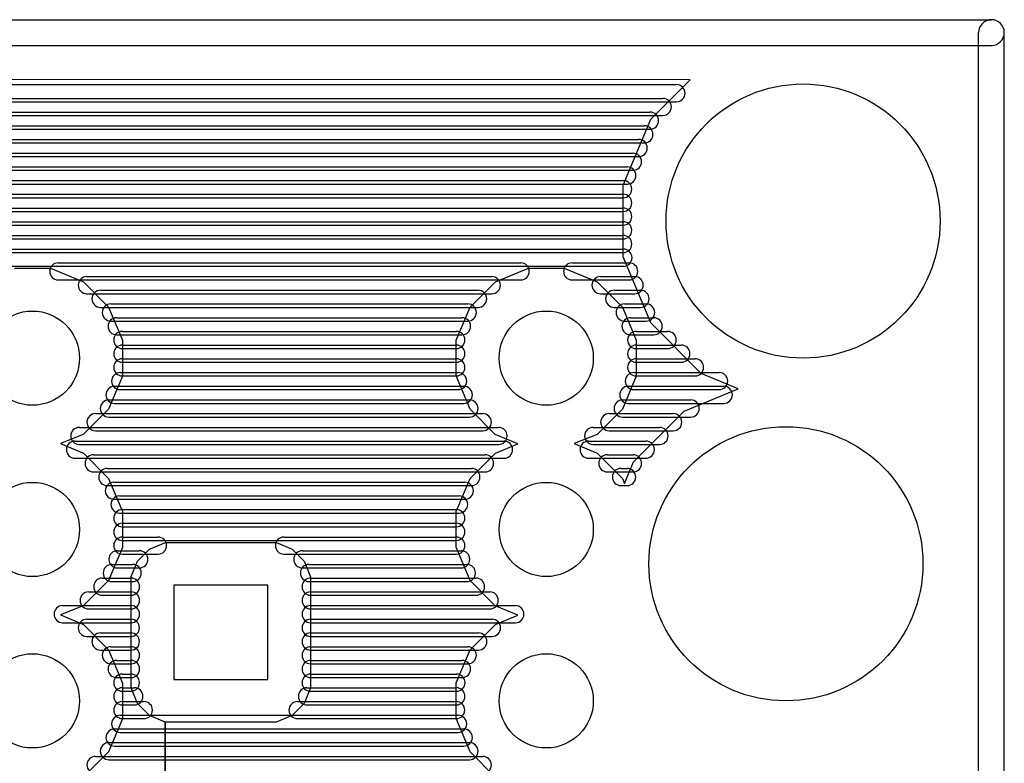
# Model space of a CAD drawing. Extents: x 4625 to 28175, y 45595 to 78045.
# Tile 28 of 28: x 22426 to 28175, y 73706 to 78045. Entities that reach past the tile are written whole.
import ezdxf

# ---------------------------------------------------------------- set-up
doc = ezdxf.new("R2010")
doc.units = 0
doc.layers.add('BLACK', color=1, linetype='CONTINUOUS')

msp = doc.modelspace()

# ---------------------------------------------------------------- linework, layer by layer
at = {"layer": 'BLACK'}
for p, q in [((4700, 78045), (28100, 78045)), ((28025, 45670), (28025, 77970)), ((28175, 45670), (28175, 77970)), ((4700, 77895), (28100, 77895)), ((26340, 77695), (6359, 77696)), ((26110, 77465), (26340, 77695)), ((6439, 77666), (26261, 77666)), ((6439, 77666), (26261, 77666)), ((6439, 77666), (26261, 77666)), ((6439, 77566), (26261, 77566)), ((6439, 77566), (26261, 77566)), ((6439, 77566), (26261, 77566)), ((6519, 77586), (26181, 77586)), ((6519, 77586), (26181, 77586)), ((6519, 77586), (26181, 77586)), ((6594, 77506), (26106, 77506)), ((6594, 77506), (26106, 77506)), ((6594, 77506), (26106, 77506)), ((6519, 77486), (26181, 77486)), ((6519, 77486), (26181, 77486)), ((6519, 77486), (26181, 77486)), ((25950, 77080), (26110, 77465)), ((6594, 77406), (26106, 77406)), ((6594, 77406), (26106, 77406)), ((6594, 77406), (26106, 77406)), ((6627, 77426), (26073, 77426)), ((6627, 77426), (26073, 77426)), ((6627, 77426), (26073, 77426)), ((6660, 77346), (26040, 77346)), ((6660, 77346), (26040, 77346)), ((6660, 77346), (26040, 77346)), ((6627, 77326), (26073, 77326)), ((6627, 77326), (26073, 77326)), ((6627, 77326), (26073, 77326)), ((6660, 77246), (26040, 77246)), ((6660, 77246), (26040, 77246)), ((6660, 77246), (26040, 77246)), ((6693, 77266), (26007, 77266)), ((6693, 77266), (26007, 77266)), ((6693, 77266), (26007, 77266)), ((6693, 77166), (26007, 77166)), ((6693, 77166), (26007, 77166)), ((6693, 77166), (26007, 77166)), ((6726, 77186), (25974, 77186)), ((6726, 77186), (25974, 77186)), ((6726, 77186), (25974, 77186)), ((6750, 77106), (25950, 77106)), ((6750, 77106), (25950, 77106)), ((6750, 77106), (25950, 77106)), ((6726, 77086), (25974, 77086)), ((6726, 77086), (25974, 77086)), ((6726, 77086), (25974, 77086)), ((25950, 76662), (25950, 77080)), ((6750, 77026), (25950, 77026)), ((6750, 77026), (25950, 77026)), ((6750, 77026), (25950, 77026)), ((6750, 77006), (25950, 77006)), ((6750, 77006), (25950, 77006)), ((6750, 77006), (25950, 77006)), ((6750, 76946), (25950, 76946)), ((6750, 76946), (25950, 76946)), ((6750, 76946), (25950, 76946)), ((6750, 76926), (25950, 76926)), ((6750, 76926), (25950, 76926)), ((6750, 76926), (25950, 76926)), ((6750, 76866), (25950, 76866)), ((6750, 76866), (25950, 76866)), ((6750, 76866), (25950, 76866)), ((6750, 76846), (25950, 76846)), ((6750, 76846), (25950, 76846)), ((6750, 76846), (25950, 76846)), ((6750, 76786), (25950, 76786)), ((6750, 76786), (25950, 76786)), ((6750, 76786), (25950, 76786)), ((6750, 76766), (25950, 76766)), ((6750, 76766), (25950, 76766)), ((6750, 76766), (25950, 76766)), ((12551, 76706), (25951, 76706)), ((12551, 76706), (25951, 76706)), ((12551, 76706), (25951, 76706)), ((6750, 76686), (25950, 76686)), ((6750, 76686), (25950, 76686)), ((6750, 76686), (25950, 76686)), ((26110, 76276), (25950, 76662)), ((12551, 76606), (25951, 76606)), ((12551, 76606), (25951, 76606)), ((12551, 76606), (25951, 76606)), ((22396, 76595), (22605, 76595)), ((22605, 76595), (22798, 76515)), ((22651, 76626), (25351, 76626)), ((22651, 76626), (25351, 76626)), ((22651, 76626), (25351, 76626)), ((25203, 76515), (25396, 76595)), ((25396, 76595), (25605, 76595)), ((25605, 76595), (25798, 76515)), ((25651, 76626), (25985, 76626)), ((25651, 76626), (25985, 76626)), ((25651, 76626), (25985, 76626)), ((22651, 76526), (25351, 76526)), ((22651, 76526), (25351, 76526)), ((22651, 76526), (25351, 76526)), ((22817, 76546), (25183, 76546)), ((22817, 76546), (25183, 76546)), ((22817, 76546), (25183, 76546)), ((25651, 76526), (25985, 76526)), ((25651, 76526), (25985, 76526)), ((25651, 76526), (25985, 76526)), ((25817, 76546), (26017, 76546)), ((25817, 76546), (26017, 76546)), ((25817, 76546), (26017, 76546)), ((22798, 76515), (22945, 76367)), ((25055, 76368), (25203, 76515)), ((25798, 76515), (25945, 76367)), ((22817, 76446), (25183, 76446)), ((22817, 76446), (25183, 76446)), ((22817, 76446), (25183, 76446)), ((22897, 76466), (25103, 76466)), ((22897, 76466), (25103, 76466)), ((22897, 76466), (25103, 76466)), ((25817, 76446), (26017, 76446)), ((25817, 76446), (26017, 76446)), ((25817, 76446), (26017, 76446)), ((25897, 76466), (26051, 76466)), ((25897, 76466), (26051, 76466)), ((25897, 76466), (26051, 76466)), ((22897, 76366), (25103, 76366)), ((22897, 76366), (25103, 76366)), ((22897, 76366), (25103, 76366)), ((22945, 76367), (23025, 76174)), ((22958, 76386), (25042, 76386)), ((22958, 76386), (25042, 76386)), ((22958, 76386), (25042, 76386)), ((24975, 76175), (25055, 76368)), ((25897, 76366), (26051, 76366)), ((25897, 76366), (26051, 76366)), ((25897, 76366), (26051, 76366)), ((25945, 76367), (26025, 76174)), ((25958, 76386), (26084, 76386)), ((25958, 76386), (26084, 76386)), ((25958, 76386), (26084, 76386)), ((22992, 76306), (25008, 76306)), ((22992, 76306), (25008, 76306)), ((22992, 76306), (25008, 76306)), ((25992, 76306), (26128, 76306)), ((25992, 76306), (26128, 76306)), ((25992, 76306), (26128, 76306)), ((22958, 76286), (25042, 76286)), ((22958, 76286), (25042, 76286)), ((22958, 76286), (25042, 76286)), ((25958, 76286), (26084, 76286)), ((25958, 76286), (26084, 76286)), ((25958, 76286), (26084, 76286)), ((26405, 75980), (26110, 76276)), ((22992, 76206), (25008, 76206)), ((22992, 76206), (25008, 76206)), ((22992, 76206), (25008, 76206)), ((23025, 76226), (24975, 76226)), ((23025, 76226), (24975, 76226)), ((23025, 76226), (24975, 76226)), ((25992, 76206), (26128, 76206)), ((25992, 76206), (26128, 76206)), ((25992, 76206), (26128, 76206)), ((26025, 76226), (26209, 76226)), ((26025, 76226), (26209, 76226)), ((26025, 76226), (26209, 76226)), ((23025, 76174), (23025, 75965)), ((23025, 76146), (24975, 76146)), ((23025, 76146), (24975, 76146)), ((23025, 76146), (24975, 76146)), ((23025, 76126), (24975, 76126)), ((23025, 76126), (24975, 76126)), ((23025, 76126), (24975, 76126)), ((24975, 75966), (24975, 76175)), ((26025, 76174), (26025, 75965)), ((26025, 76146), (26289, 76146)), ((26025, 76146), (26289, 76146)), ((26025, 76146), (26289, 76146)), ((26025, 76126), (26209, 76126)), ((26025, 76126), (26209, 76126)), ((26025, 76126), (26209, 76126)), ((23025, 76066), (24975, 76066)), ((23025, 76066), (24975, 76066)), ((23025, 76066), (24975, 76066)), ((26025, 76066), (26369, 76066)), ((26025, 76066), (26369, 76066)), ((26025, 76066), (26369, 76066)), ((23025, 76046), (24975, 76046)), ((23025, 76046), (24975, 76046)), ((23025, 76046), (24975, 76046)), ((26025, 76046), (26289, 76046)), ((26025, 76046), (26289, 76046)), ((26025, 76046), (26289, 76046)), ((23025, 75965), (22945, 75772)), ((23012, 75986), (24986, 75986)), ((23012, 75986), (24986, 75986)), ((23012, 75986), (24986, 75986)), ((23025, 75966), (24975, 75966)), ((23025, 75966), (24975, 75966)), ((23025, 75966), (24975, 75966)), ((25055, 75773), (24975, 75966)), ((26025, 75965), (25945, 75772)), ((26012, 75986), (26510, 75986)), ((26012, 75986), (26510, 75986)), ((26012, 75986), (26510, 75986)), ((26025, 75966), (26369, 75966)), ((26025, 75966), (26369, 75966)), ((26025, 75966), (26369, 75966)), ((26620, 75891), (26405, 75980)), ((22979, 75906), (25019, 75906)), ((22979, 75906), (25019, 75906)), ((22979, 75906), (25019, 75906)), ((25979, 75906), (26537, 75906)), ((25979, 75906), (26537, 75906)), ((25979, 75906), (26537, 75906)), ((23012, 75886), (24986, 75886)), ((23012, 75886), (24986, 75886)), ((23012, 75886), (24986, 75886)), ((26012, 75886), (26510, 75886)), ((26012, 75886), (26510, 75886)), ((26012, 75886), (26510, 75886)), ((26306, 75760), (26620, 75891)), ((22946, 75826), (25052, 75826)), ((22946, 75826), (25052, 75826)), ((22946, 75826), (25052, 75826)), ((22979, 75806), (25019, 75806)), ((22979, 75806), (25019, 75806)), ((22979, 75806), (25019, 75806)), ((25946, 75826), (26344, 75826)), ((25946, 75826), (26344, 75826)), ((25946, 75826), (26344, 75826)), ((25979, 75806), (26537, 75806)), ((25979, 75806), (26537, 75806)), ((25979, 75806), (26537, 75806)), ((22945, 75772), (22797, 75625)), ((22868, 75746), (25130, 75746)), ((22868, 75746), (25130, 75746)), ((22868, 75746), (25130, 75746)), ((22946, 75726), (25052, 75726)), ((22946, 75726), (25052, 75726)), ((22946, 75726), (25052, 75726)), ((25202, 75625), (25055, 75773)), ((25945, 75772), (25797, 75625)), ((25868, 75746), (26242, 75746)), ((25868, 75746), (26242, 75746)), ((25868, 75746), (26242, 75746)), ((25946, 75726), (26344, 75726)), ((25946, 75726), (26344, 75726)), ((25946, 75726), (26344, 75726)), ((26010, 75465), (26306, 75760)), ((22774, 75666), (25222, 75666)), ((22774, 75666), (25222, 75666)), ((22774, 75666), (25222, 75666)), ((25774, 75666), (26162, 75666)), ((25774, 75666), (26162, 75666)), ((25774, 75666), (26162, 75666)), ((22797, 75625), (22664, 75571)), ((22868, 75646), (25130, 75646)), ((22868, 75646), (25130, 75646)), ((22868, 75646), (25130, 75646)), ((25335, 75570), (25202, 75625)), ((25797, 75625), (25664, 75571)), ((25868, 75646), (26242, 75646)), ((25868, 75646), (26242, 75646)), ((25868, 75646), (26242, 75646)), ((22664, 75571), (22798, 75515)), ((22748, 75586), (25254, 75586)), ((22748, 75586), (25254, 75586)), ((22748, 75586), (25254, 75586)), ((22774, 75566), (25222, 75566)), ((22774, 75566), (25222, 75566)), ((22774, 75566), (25222, 75566)), ((25203, 75515), (25335, 75570)), ((25664, 75571), (25798, 75515)), ((25748, 75586), (26082, 75586)), ((25748, 75586), (26082, 75586)), ((25748, 75586), (26082, 75586)), ((25774, 75566), (26162, 75566)), ((25774, 75566), (26162, 75566)), ((25774, 75566), (26162, 75566)), ((22798, 75515), (22945, 75367)), ((22857, 75506), (25143, 75506)), ((22857, 75506), (25143, 75506)), ((22857, 75506), (25143, 75506)), ((25055, 75368), (25203, 75515)), ((25798, 75515), (25945, 75367)), ((25857, 75506), (26007, 75506)), ((25857, 75506), (26007, 75506)), ((25857, 75506), (26007, 75506)), ((22748, 75486), (25254, 75486)), ((22748, 75486), (25254, 75486)), ((22748, 75486), (25254, 75486)), ((25748, 75486), (26082, 75486)), ((25748, 75486), (26082, 75486)), ((25748, 75486), (26082, 75486)), ((25957, 75338), (26010, 75465)), ((22857, 75406), (25143, 75406)), ((22857, 75406), (25143, 75406)), ((22857, 75406), (25143, 75406)), ((22937, 75426), (25063, 75426)), ((22937, 75426), (25063, 75426)), ((22937, 75426), (25063, 75426)), ((25857, 75406), (26007, 75406)), ((25857, 75406), (26007, 75406)), ((25857, 75406), (26007, 75406)), ((25937, 75426), (25973, 75426)), ((25937, 75426), (25973, 75426)), ((25937, 75426), (25973, 75426)), ((22937, 75326), (25063, 75326)), ((22937, 75326), (25063, 75326)), ((22937, 75326), (25063, 75326)), ((22945, 75367), (23025, 75174)), ((22975, 75346), (25025, 75346)), ((22975, 75346), (25025, 75346)), ((22975, 75346), (25025, 75346)), ((24975, 75175), (25055, 75368)), ((25937, 75326), (25973, 75326)), ((25937, 75326), (25973, 75326)), ((25937, 75326), (25973, 75326)), ((25945, 75367), (25957, 75338)), ((23008, 75266), (24992, 75266)), ((23008, 75266), (24992, 75266)), ((23008, 75266), (24992, 75266)), ((22975, 75246), (25025, 75246)), ((22975, 75246), (25025, 75246)), ((22975, 75246), (25025, 75246)), ((23008, 75166), (24992, 75166)), ((23008, 75166), (24992, 75166)), ((23008, 75166), (24992, 75166)), ((23025, 75186), (24975, 75186)), ((23025, 75186), (24975, 75186)), ((23025, 75186), (24975, 75186)), ((23025, 75174), (23025, 74965)), ((24975, 74966), (24975, 75175)), ((23025, 75106), (24975, 75106)), ((23025, 75106), (24975, 75106)), ((23025, 75106), (24975, 75106)), ((23025, 75086), (24975, 75086)), ((23025, 75086), (24975, 75086)), ((23025, 75086), (24975, 75086)), ((23025, 75026), (23233, 75026)), ((23025, 75026), (23233, 75026)), ((23025, 75026), (23233, 75026)), ((23025, 75006), (24975, 75006)), ((23025, 75006), (24975, 75006)), ((23025, 75006), (24975, 75006)), ((23184, 74956), (23276, 74994)), ((23276, 74994), (23925, 74994)), ((23925, 74994), (24016, 74956)), ((23969, 75026), (24975, 75026)), ((23969, 75026), (24975, 75026)), ((23969, 75026), (24975, 75026)), ((23025, 74965), (22945, 74772)), ((22996, 74946), (23124, 74946)), ((22996, 74946), (23124, 74946)), ((22996, 74946), (23124, 74946)), ((23025, 74926), (23233, 74926)), ((23025, 74926), (23233, 74926)), ((23025, 74926), (23233, 74926)), ((23114, 74886), (23184, 74956)), ((23969, 74926), (24975, 74926)), ((23969, 74926), (24975, 74926)), ((23969, 74926), (24975, 74926)), ((24016, 74956), (24086, 74886)), ((24076, 74946), (25004, 74946)), ((24076, 74946), (25004, 74946)), ((24076, 74946), (25004, 74946)), ((25055, 74773), (24975, 74966)), ((22963, 74866), (23085, 74866)), ((22963, 74866), (23085, 74866)), ((22963, 74866), (23085, 74866)), ((23076, 74795), (23114, 74886)), ((24086, 74886), (24124, 74794)), ((24115, 74866), (25037, 74866)), ((24115, 74866), (25037, 74866)), ((24115, 74866), (25037, 74866)), ((22996, 74846), (23124, 74846)), ((22996, 74846), (23124, 74846)), ((22996, 74846), (23124, 74846)), ((24076, 74846), (25004, 74846)), ((24076, 74846), (25004, 74846)), ((24076, 74846), (25004, 74846)), ((22945, 74772), (22797, 74625)), ((22908, 74786), (23076, 74786)), ((22908, 74786), (23076, 74786)), ((22908, 74786), (23076, 74786)), ((22963, 74766), (23085, 74766)), ((22963, 74766), (23085, 74766)), ((22963, 74766), (23085, 74766)), ((23076, 74146), (23076, 74795)), ((23325, 74745), (23325, 74195)), ((23875, 74745), (23325, 74745)), ((23875, 74195), (23875, 74745)), ((24115, 74766), (25037, 74766)), ((24115, 74766), (25037, 74766)), ((24115, 74766), (25037, 74766)), ((24124, 74794), (24124, 74145)), ((24124, 74786), (25090, 74786)), ((24124, 74786), (25090, 74786)), ((24124, 74786), (25090, 74786)), ((25202, 74625), (25055, 74773)), ((22828, 74706), (23076, 74706)), ((22828, 74706), (23076, 74706)), ((22828, 74706), (23076, 74706)), ((24124, 74706), (25170, 74706)), ((24124, 74706), (25170, 74706)), ((24124, 74706), (25170, 74706)), ((22908, 74686), (23076, 74686)), ((22908, 74686), (23076, 74686)), ((22908, 74686), (23076, 74686)), ((24124, 74686), (25090, 74686)), ((24124, 74686), (25090, 74686)), ((24124, 74686), (25090, 74686)), ((22797, 74625), (22664, 74571)), ((22676, 74626), (23076, 74626)), ((22676, 74626), (23076, 74626)), ((22676, 74626), (23076, 74626)), ((22828, 74606), (23076, 74606)), ((22828, 74606), (23076, 74606)), ((22828, 74606), (23076, 74606)), ((24124, 74626), (25320, 74626)), ((24124, 74626), (25320, 74626)), ((24124, 74626), (25320, 74626)), ((24124, 74606), (25170, 74606)), ((24124, 74606), (25170, 74606)), ((24124, 74606), (25170, 74606)), ((25335, 74570), (25202, 74625)), ((22664, 74571), (22798, 74515)), ((22676, 74526), (23076, 74526)), ((22676, 74526), (23076, 74526)), ((22676, 74526), (23076, 74526)), ((22798, 74515), (22945, 74367)), ((22817, 74546), (23075, 74546)), ((22817, 74546), (23075, 74546)), ((22817, 74546), (23075, 74546)), ((24124, 74546), (25184, 74546)), ((24124, 74546), (25184, 74546)), ((24124, 74546), (25184, 74546)), ((24124, 74526), (25320, 74526)), ((24124, 74526), (25320, 74526)), ((24124, 74526), (25320, 74526)), ((25055, 74368), (25203, 74515)), ((25203, 74515), (25335, 74570)), ((22897, 74466), (23075, 74466)), ((22897, 74466), (23075, 74466)), ((22897, 74466), (23075, 74466)), ((24124, 74466), (25104, 74466)), ((24124, 74466), (25104, 74466)), ((24124, 74466), (25104, 74466)), ((22817, 74446), (23075, 74446)), ((22817, 74446), (23075, 74446)), ((22817, 74446), (23075, 74446)), ((24124, 74446), (25184, 74446)), ((24124, 74446), (25184, 74446)), ((24124, 74446), (25184, 74446)), ((22897, 74366), (23075, 74366)), ((22897, 74366), (23075, 74366)), ((22897, 74366), (23075, 74366)), ((22945, 74367), (23025, 74174)), ((22958, 74386), (23076, 74386)), ((22958, 74386), (23076, 74386)), ((22958, 74386), (23076, 74386)), ((24124, 74386), (25042, 74386)), ((24124, 74386), (25042, 74386)), ((24124, 74386), (25042, 74386)), ((24124, 74366), (25104, 74366)), ((24124, 74366), (25104, 74366)), ((24124, 74366), (25104, 74366)), ((24975, 74175), (25055, 74368)), ((22958, 74286), (23076, 74286)), ((22958, 74286), (23076, 74286)), ((22958, 74286), (23076, 74286)), ((22992, 74306), (23076, 74306)), ((22992, 74306), (23076, 74306)), ((22992, 74306), (23076, 74306)), ((24124, 74306), (25008, 74306)), ((24124, 74306), (25008, 74306)), ((24124, 74306), (25008, 74306)), ((24124, 74286), (25042, 74286)), ((24124, 74286), (25042, 74286)), ((24124, 74286), (25042, 74286)), ((22992, 74206), (23076, 74206)), ((22992, 74206), (23076, 74206)), ((22992, 74206), (23076, 74206)), ((23025, 74226), (23075, 74226)), ((23025, 74226), (23075, 74226)), ((23025, 74226), (23075, 74226)), ((23025, 74174), (23025, 73965)), ((23325, 74195), (23875, 74195)), ((24124, 74226), (24976, 74226)), ((24124, 74226), (24976, 74226)), ((24124, 74226), (24976, 74226)), ((24124, 74206), (25008, 74206)), ((24124, 74206), (25008, 74206)), ((24124, 74206), (25008, 74206)), ((24975, 73966), (24975, 74175)), ((23025, 74146), (23095, 74146)), ((23025, 74146), (23095, 74146)), ((23025, 74146), (23095, 74146)), ((23025, 74126), (23075, 74126)), ((23025, 74126), (23075, 74126)), ((23025, 74126), (23075, 74126)), ((23114, 74054), (23076, 74146)), ((24124, 74145), (24086, 74054)), ((24103, 74146), (24975, 74146)), ((24103, 74146), (24975, 74146)), ((24103, 74146), (24975, 74146)), ((24124, 74126), (24976, 74126)), ((24124, 74126), (24976, 74126)), ((24124, 74126), (24976, 74126)), ((23025, 74066), (23151, 74066)), ((23025, 74066), (23151, 74066)), ((23025, 74066), (23151, 74066)), ((23184, 73984), (23114, 74054)), ((24086, 74054), (24016, 73984)), ((24048, 74066), (24974, 74066)), ((24048, 74066), (24974, 74066)), ((24048, 74066), (24974, 74066)), ((23025, 74046), (23095, 74046)), ((23025, 74046), (23095, 74046)), ((23025, 74046), (23095, 74046)), ((24103, 74046), (24975, 74046)), ((24103, 74046), (24975, 74046)), ((24103, 74046), (24975, 74046)), ((23025, 73965), (22945, 73772)), ((23012, 73986), (24986, 73986)), ((23012, 73986), (24986, 73986)), ((23012, 73986), (24986, 73986)), ((23025, 73966), (23151, 73966)), ((23025, 73966), (23151, 73966)), ((23025, 73966), (23151, 73966)), ((23275, 73946), (23184, 73984)), ((23275, 71269), (23275, 73946)), ((23924, 73946), (23275, 73946)), ((23275, 73946), (23275, 71269)), ((24016, 73984), (23924, 73946)), ((24048, 73966), (24974, 73966)), ((24048, 73966), (24974, 73966)), ((24048, 73966), (24974, 73966)), ((25055, 73773), (24975, 73966)), ((22979, 73906), (25019, 73906)), ((22979, 73906), (25019, 73906)), ((22979, 73906), (25019, 73906)), ((23012, 73886), (24986, 73886)), ((23012, 73886), (24986, 73886)), ((23012, 73886), (24986, 73886)), ((22946, 73826), (25052, 73826)), ((22946, 73826), (25052, 73826)), ((22946, 73826), (25052, 73826)), ((22945, 73772), (22797, 73625)), ((22979, 73806), (25019, 73806)), ((22979, 73806), (25019, 73806)), ((22979, 73806), (25019, 73806)), ((25202, 73625), (25055, 73773)), ((22868, 73746), (25130, 73746)), ((22868, 73746), (25130, 73746)), ((22868, 73746), (25130, 73746)), ((22946, 73726), (25052, 73726)), ((22946, 73726), (25052, 73726)), ((22946, 73726), (25052, 73726))]:
    msp.add_line(p, q, dxfattribs=at)
for centre, radius in [((27000, 76870), 800), ((22500, 76070), 275), ((25500, 76070), 275), ((26900, 74870), 800), ((22500, 75070), 275), ((25500, 75070), 275), ((22500, 74070), 275), ((25500, 74070), 275)]:
    msp.add_circle(centre, radius, dxfattribs=at)
for centre, radius, start, end in [((28100, 77970), 75, 360, 540), ((28100, 77970), 75, 270, 450), ((26261, 77616), 50, 270, 450), ((26261, 77616), 50, 270, 450), ((26261, 77616), 50, 270, 450), ((26181, 77536), 50, 270, 450), ((26181, 77536), 50, 270, 450), ((26181, 77536), 50, 270, 450), ((26106, 77456), 50, 270, 450), ((26106, 77456), 50, 270, 450), ((26106, 77456), 50, 270, 450), ((26073, 77376), 50, 270, 450), ((26073, 77376), 50, 270, 450), ((26073, 77376), 50, 270, 450), ((26040, 77296), 50, 270, 450), ((26040, 77296), 50, 270, 450), ((26040, 77296), 50, 270, 450), ((26007, 77216), 50, 270, 450), ((26007, 77216), 50, 270, 450), ((26007, 77216), 50, 270, 450), ((25974, 77136), 50, 270, 450), ((25974, 77136), 50, 270, 450), ((25974, 77136), 50, 270, 450), ((25950, 77056), 50, 270, 450), ((25950, 77056), 50, 270, 450), ((25950, 77056), 50, 270, 450), ((25950, 76976), 50, 270, 450), ((25950, 76976), 50, 270, 450), ((25950, 76976), 50, 270, 450), ((25950, 76896), 50, 270, 450), ((25950, 76896), 50, 270, 450), ((25950, 76896), 50, 270, 450), ((25950, 76816), 50, 270, 450), ((25950, 76816), 50, 270, 450), ((25950, 76816), 50, 270, 450), ((25950, 76736), 50, 270, 450), ((25950, 76736), 50, 270, 450), ((25950, 76736), 50, 270, 450), ((25951, 76656), 50, 270, 450), ((25951, 76656), 50, 270, 450), ((25951, 76656), 50, 270, 450), ((22651, 76576), 50, 90, 270), ((22651, 76576), 50, 90, 270), ((22651, 76576), 50, 90, 270), ((25351, 76576), 50, 270, 450), ((25351, 76576), 50, 270, 450), ((25351, 76576), 50, 270, 450), ((25651, 76576), 50, 90, 270), ((25651, 76576), 50, 90, 270), ((25651, 76576), 50, 90, 270), ((25985, 76576), 50, 270, 450), ((25985, 76576), 50, 270, 450), ((25985, 76576), 50, 270, 450), ((22817, 76496), 50, 90, 270), ((22817, 76496), 50, 90, 270), ((22817, 76496), 50, 90, 270), ((25183, 76496), 50, 270, 450), ((25183, 76496), 50, 270, 450), ((25183, 76496), 50, 270, 450), ((25817, 76496), 50, 90, 270), ((25817, 76496), 50, 90, 270), ((25817, 76496), 50, 90, 270), ((26017, 76496), 50, 270, 450), ((26017, 76496), 50, 270, 450), ((26017, 76496), 50, 270, 450), ((22897, 76416), 50, 90, 270), ((22897, 76416), 50, 90, 270), ((22897, 76416), 50, 90, 270), ((25103, 76416), 50, 270, 450), ((25103, 76416), 50, 270, 450), ((25103, 76416), 50, 270, 450), ((25897, 76416), 50, 90, 270), ((25897, 76416), 50, 90, 270), ((25897, 76416), 50, 90, 270), ((26051, 76416), 50, 270, 450), ((26051, 76416), 50, 270, 450), ((26051, 76416), 50, 270, 450), ((22958, 76336), 50, 90, 270), ((22958, 76336), 50, 90, 270), ((22958, 76336), 50, 90, 270), ((25042, 76336), 50, 270, 450), ((25042, 76336), 50, 270, 450), ((25042, 76336), 50, 270, 450), ((25958, 76336), 50, 90, 270), ((25958, 76336), 50, 90, 270), ((25958, 76336), 50, 90, 270), ((26084, 76336), 50, 270, 450), ((26084, 76336), 50, 270, 450), ((26084, 76336), 50, 270, 450), ((22992, 76256), 50, 90, 270), ((22992, 76256), 50, 90, 270), ((22992, 76256), 50, 90, 270), ((25008, 76256), 50, 270, 450), ((25008, 76256), 50, 270, 450), ((25008, 76256), 50, 270, 450), ((25992, 76256), 50, 90, 270), ((25992, 76256), 50, 90, 270), ((25992, 76256), 50, 90, 270), ((26128, 76256), 50, 270, 450), ((26128, 76256), 50, 270, 450), ((26128, 76256), 50, 270, 450), ((23025, 76176), 50, 90, 270), ((23025, 76176), 50, 90, 270), ((23025, 76176), 50, 90, 270), ((24975, 76176), 50, 270, 450), ((24975, 76176), 50, 270, 450), ((24975, 76176), 50, 270, 450), ((26025, 76176), 50, 90, 270), ((26025, 76176), 50, 90, 270), ((26025, 76176), 50, 90, 270), ((26209, 76176), 50, 270, 450), ((26209, 76176), 50, 270, 450), ((26209, 76176), 50, 270, 450), ((23025, 76096), 50, 90, 270), ((23025, 76096), 50, 90, 270), ((23025, 76096), 50, 90, 270), ((24975, 76096), 50, 270, 450), ((24975, 76096), 50, 270, 450), ((24975, 76096), 50, 270, 450), ((26025, 76096), 50, 90, 270), ((26025, 76096), 50, 90, 270), ((26025, 76096), 50, 90, 270), ((26289, 76096), 50, 270, 450), ((26289, 76096), 50, 270, 450), ((26289, 76096), 50, 270, 450), ((23025, 76016), 50, 90, 270), ((23025, 76016), 50, 90, 270), ((23025, 76016), 50, 90, 270), ((24975, 76016), 50, 270, 450), ((24975, 76016), 50, 270, 450), ((24975, 76016), 50, 270, 450), ((26025, 76016), 50, 90, 270), ((26025, 76016), 50, 90, 270), ((26025, 76016), 50, 90, 270), ((26369, 76016), 50, 270, 450), ((26369, 76016), 50, 270, 450), ((26369, 76016), 50, 270, 450), ((23012, 75936), 50, 90, 270), ((23012, 75936), 50, 90, 270), ((23012, 75936), 50, 90, 270), ((24986, 75936), 50, 270, 450), ((24986, 75936), 50, 270, 450), ((24986, 75936), 50, 270, 450), ((26012, 75936), 50, 90, 270), ((26012, 75936), 50, 90, 270), ((26012, 75936), 50, 90, 270), ((26510, 75936), 50, 270, 450), ((26510, 75936), 50, 270, 450), ((26510, 75936), 50, 270, 450), ((22979, 75856), 50, 90, 270), ((22979, 75856), 50, 90, 270), ((22979, 75856), 50, 90, 270), ((25019, 75856), 50, 270, 450), ((25019, 75856), 50, 270, 450), ((25019, 75856), 50, 270, 450), ((25979, 75856), 50, 90, 270), ((25979, 75856), 50, 90, 270), ((25979, 75856), 50, 90, 270), ((26537, 75856), 50, 270, 450), ((26537, 75856), 50, 270, 450), ((26537, 75856), 50, 270, 450), ((22946, 75776), 50, 90, 270), ((22946, 75776), 50, 90, 270), ((22946, 75776), 50, 90, 270), ((25052, 75776), 50, 270, 450), ((25052, 75776), 50, 270, 450), ((25052, 75776), 50, 270, 450), ((25946, 75776), 50, 90, 270), ((25946, 75776), 50, 90, 270), ((25946, 75776), 50, 90, 270), ((26344, 75776), 50, 270, 450), ((26344, 75776), 50, 270, 450), ((26344, 75776), 50, 270, 450), ((22868, 75696), 50, 90, 270), ((22868, 75696), 50, 90, 270), ((22868, 75696), 50, 90, 270), ((25130, 75696), 50, 270, 450), ((25130, 75696), 50, 270, 450), ((25130, 75696), 50, 270, 450), ((25868, 75696), 50, 90, 270), ((25868, 75696), 50, 90, 270), ((25868, 75696), 50, 90, 270), ((26242, 75696), 50, 270, 450), ((26242, 75696), 50, 270, 450), ((26242, 75696), 50, 270, 450), ((22774, 75616), 50, 90, 270), ((22774, 75616), 50, 90, 270), ((22774, 75616), 50, 90, 270), ((25222, 75616), 50, 270, 450), ((25222, 75616), 50, 270, 450), ((25222, 75616), 50, 270, 450), ((25774, 75616), 50, 90, 270), ((25774, 75616), 50, 90, 270), ((25774, 75616), 50, 90, 270), ((26162, 75616), 50, 270, 450), ((26162, 75616), 50, 270, 450), ((26162, 75616), 50, 270, 450), ((22748, 75536), 50, 90, 270), ((22748, 75536), 50, 90, 270), ((22748, 75536), 50, 90, 270), ((25254, 75536), 50, 270, 450), ((25254, 75536), 50, 270, 450), ((25254, 75536), 50, 270, 450), ((25748, 75536), 50, 90, 270), ((25748, 75536), 50, 90, 270), ((25748, 75536), 50, 90, 270), ((26082, 75536), 50, 270, 450), ((26082, 75536), 50, 270, 450), ((26082, 75536), 50, 270, 450), ((22857, 75456), 50, 90, 270), ((22857, 75456), 50, 90, 270), ((22857, 75456), 50, 90, 270), ((25143, 75456), 50, 270, 450), ((25143, 75456), 50, 270, 450), ((25143, 75456), 50, 270, 450), ((25857, 75456), 50, 90, 270), ((25857, 75456), 50, 90, 270), ((25857, 75456), 50, 90, 270), ((26007, 75456), 50, 270, 450), ((26007, 75456), 50, 270, 450), ((26007, 75456), 50, 270, 450), ((22937, 75376), 50, 90, 270), ((22937, 75376), 50, 90, 270), ((22937, 75376), 50, 90, 270), ((25063, 75376), 50, 270, 450), ((25063, 75376), 50, 270, 450), ((25063, 75376), 50, 270, 450), ((25937, 75376), 50, 90, 270), ((25937, 75376), 50, 90, 270), ((25937, 75376), 50, 90, 270), ((25973, 75376), 50, 270, 450), ((25973, 75376), 50, 270, 450), ((25973, 75376), 50, 270, 450), ((22975, 75296), 50, 90, 270), ((22975, 75296), 50, 90, 270), ((22975, 75296), 50, 90, 270), ((25025, 75296), 50, 270, 450), ((25025, 75296), 50, 270, 450), ((25025, 75296), 50, 270, 450), ((23008, 75216), 50, 90, 270), ((23008, 75216), 50, 90, 270), ((23008, 75216), 50, 90, 270), ((24992, 75216), 50, 270, 450), ((24992, 75216), 50, 270, 450), ((24992, 75216), 50, 270, 450), ((23025, 75136), 50, 90, 270), ((23025, 75136), 50, 90, 270), ((23025, 75136), 50, 90, 270), ((24975, 75136), 50, 270, 450), ((24975, 75136), 50, 270, 450), ((24975, 75136), 50, 270, 450), ((23025, 75056), 50, 90, 270), ((23025, 75056), 50, 90, 270), ((23025, 75056), 50, 90, 270), ((24975, 75056), 50, 270, 450), ((24975, 75056), 50, 270, 450), ((24975, 75056), 50, 270, 450), ((23025, 74976), 50, 90, 270), ((23025, 74976), 50, 90, 270), ((23025, 74976), 50, 90, 270), ((23233, 74976), 50, 270, 450), ((23233, 74976), 50, 270, 450), ((23233, 74976), 50, 270, 450), ((23969, 74976), 50, 90, 270), ((23969, 74976), 50, 90, 270), ((23969, 74976), 50, 90, 270), ((24975, 74976), 50, 270, 450), ((24975, 74976), 50, 270, 450), ((24975, 74976), 50, 270, 450), ((22996, 74896), 50, 90, 270), ((22996, 74896), 50, 90, 270), ((22996, 74896), 50, 90, 270), ((23124, 74896), 50, 270, 450), ((23124, 74896), 50, 270, 450), ((23124, 74896), 50, 270, 450), ((24076, 74896), 50, 90, 270), ((24076, 74896), 50, 90, 270), ((24076, 74896), 50, 90, 270), ((25004, 74896), 50, 270, 450), ((25004, 74896), 50, 270, 450), ((25004, 74896), 50, 270, 450), ((22963, 74816), 50, 90, 270), ((22963, 74816), 50, 90, 270), ((22963, 74816), 50, 90, 270), ((23085, 74816), 50, 270, 450), ((23085, 74816), 50, 270, 450), ((23085, 74816), 50, 270, 450), ((24115, 74816), 50, 90, 270), ((24115, 74816), 50, 90, 270), ((24115, 74816), 50, 90, 270), ((25037, 74816), 50, 270, 450), ((25037, 74816), 50, 270, 450), ((25037, 74816), 50, 270, 450), ((22908, 74736), 50, 90, 270), ((22908, 74736), 50, 90, 270), ((22908, 74736), 50, 90, 270), ((23076, 74736), 50, 270, 450), ((23076, 74736), 50, 270, 450), ((23076, 74736), 50, 270, 450), ((24124, 74736), 50, 90, 270), ((24124, 74736), 50, 90, 270), ((24124, 74736), 50, 90, 270), ((25090, 74736), 50, 270, 450), ((25090, 74736), 50, 270, 450), ((25090, 74736), 50, 270, 450), ((22828, 74656), 50, 90, 270), ((22828, 74656), 50, 90, 270), ((22828, 74656), 50, 90, 270), ((23076, 74656), 50, 270, 450), ((23076, 74656), 50, 270, 450), ((23076, 74656), 50, 270, 450), ((24124, 74656), 50, 90, 270), ((24124, 74656), 50, 90, 270), ((24124, 74656), 50, 90, 270), ((25170, 74656), 50, 270, 450), ((25170, 74656), 50, 270, 450), ((25170, 74656), 50, 270, 450), ((22676, 74576), 50, 90, 270), ((22676, 74576), 50, 90, 270), ((22676, 74576), 50, 90, 270), ((23076, 74576), 50, 270, 450), ((23076, 74576), 50, 270, 450), ((23076, 74576), 50, 270, 450), ((24124, 74576), 50, 90, 270), ((24124, 74576), 50, 90, 270), ((24124, 74576), 50, 90, 270), ((25320, 74576), 50, 270, 450), ((25320, 74576), 50, 270, 450), ((25320, 74576), 50, 270, 450), ((22817, 74496), 50, 90, 270), ((22817, 74496), 50, 90, 270), ((22817, 74496), 50, 90, 270), ((23075, 74496), 50, 270, 450), ((23075, 74496), 50, 270, 450), ((23075, 74496), 50, 270, 450), ((24124, 74496), 50, 90, 270), ((24124, 74496), 50, 90, 270), ((24124, 74496), 50, 90, 270), ((25184, 74496), 50, 270, 450), ((25184, 74496), 50, 270, 450), ((25184, 74496), 50, 270, 450), ((22897, 74416), 50, 90, 270), ((22897, 74416), 50, 90, 270), ((22897, 74416), 50, 90, 270), ((23075, 74416), 50, 270, 450), ((23075, 74416), 50, 270, 450), ((23075, 74416), 50, 270, 450), ((24124, 74416), 50, 90, 270), ((24124, 74416), 50, 90, 270), ((24124, 74416), 50, 90, 270), ((25104, 74416), 50, 270, 450), ((25104, 74416), 50, 270, 450), ((25104, 74416), 50, 270, 450), ((22958, 74336), 50, 90, 270), ((22958, 74336), 50, 90, 270), ((22958, 74336), 50, 90, 270), ((23076, 74336), 50, 270, 450), ((23076, 74336), 50, 270, 450), ((23076, 74336), 50, 270, 450), ((24124, 74336), 50, 90, 270), ((24124, 74336), 50, 90, 270), ((24124, 74336), 50, 90, 270), ((25042, 74336), 50, 270, 450), ((25042, 74336), 50, 270, 450), ((25042, 74336), 50, 270, 450), ((22992, 74256), 50, 90, 270), ((22992, 74256), 50, 90, 270), ((22992, 74256), 50, 90, 270), ((23076, 74256), 50, 270, 450), ((23076, 74256), 50, 270, 450), ((23076, 74256), 50, 270, 450), ((24124, 74256), 50, 90, 270), ((24124, 74256), 50, 90, 270), ((24124, 74256), 50, 90, 270), ((25008, 74256), 50, 270, 450), ((25008, 74256), 50, 270, 450), ((25008, 74256), 50, 270, 450), ((23025, 74176), 50, 90, 270), ((23025, 74176), 50, 90, 270), ((23025, 74176), 50, 90, 270), ((23075, 74176), 50, 270, 450), ((23075, 74176), 50, 270, 450), ((23075, 74176), 50, 270, 450), ((24124, 74176), 50, 90, 270), ((24124, 74176), 50, 90, 270), ((24124, 74176), 50, 90, 270), ((24976, 74176), 50, 270, 450), ((24976, 74176), 50, 270, 450), ((24976, 74176), 50, 270, 450), ((23025, 74096), 50, 90, 270), ((23025, 74096), 50, 90, 270), ((23025, 74096), 50, 90, 270), ((23095, 74096), 50, 270, 450), ((23095, 74096), 50, 270, 450), ((23095, 74096), 50, 270, 450), ((24103, 74096), 50, 90, 270), ((24103, 74096), 50, 90, 270), ((24103, 74096), 50, 90, 270), ((24975, 74096), 50, 270, 450), ((24975, 74096), 50, 270, 450), ((24975, 74096), 50, 270, 450), ((23025, 74016), 50, 90, 270), ((23025, 74016), 50, 90, 270), ((23025, 74016), 50, 90, 270), ((23151, 74016), 50, 270, 450), ((23151, 74016), 50, 270, 450), ((23151, 74016), 50, 270, 450), ((24048, 74016), 50, 90, 270), ((24048, 74016), 50, 90, 270), ((24048, 74016), 50, 90, 270), ((24974, 74016), 50, 270, 450), ((24974, 74016), 50, 270, 450), ((24974, 74016), 50, 270, 450), ((23012, 73936), 50, 90, 270), ((23012, 73936), 50, 90, 270), ((23012, 73936), 50, 90, 270), ((24986, 73936), 50, 270, 450), ((24986, 73936), 50, 270, 450), ((24986, 73936), 50, 270, 450), ((22979, 73856), 50, 90, 270), ((22979, 73856), 50, 90, 270), ((22979, 73856), 50, 90, 270), ((25019, 73856), 50, 270, 450), ((25019, 73856), 50, 270, 450), ((25019, 73856), 50, 270, 450), ((22946, 73776), 50, 90, 270), ((22946, 73776), 50, 90, 270), ((22946, 73776), 50, 90, 270), ((25052, 73776), 50, 270, 450), ((25052, 73776), 50, 270, 450), ((25052, 73776), 50, 270, 450), ((22868, 73696), 50, 90, 270), ((22868, 73696), 50, 90, 270), ((22868, 73696), 50, 90, 270), ((25130, 73696), 50, 270, 450), ((25130, 73696), 50, 270, 450), ((25130, 73696), 50, 270, 450)]:
    msp.add_arc(centre, radius, start, end, dxfattribs=at)

doc.saveas('drawing.dxf')
